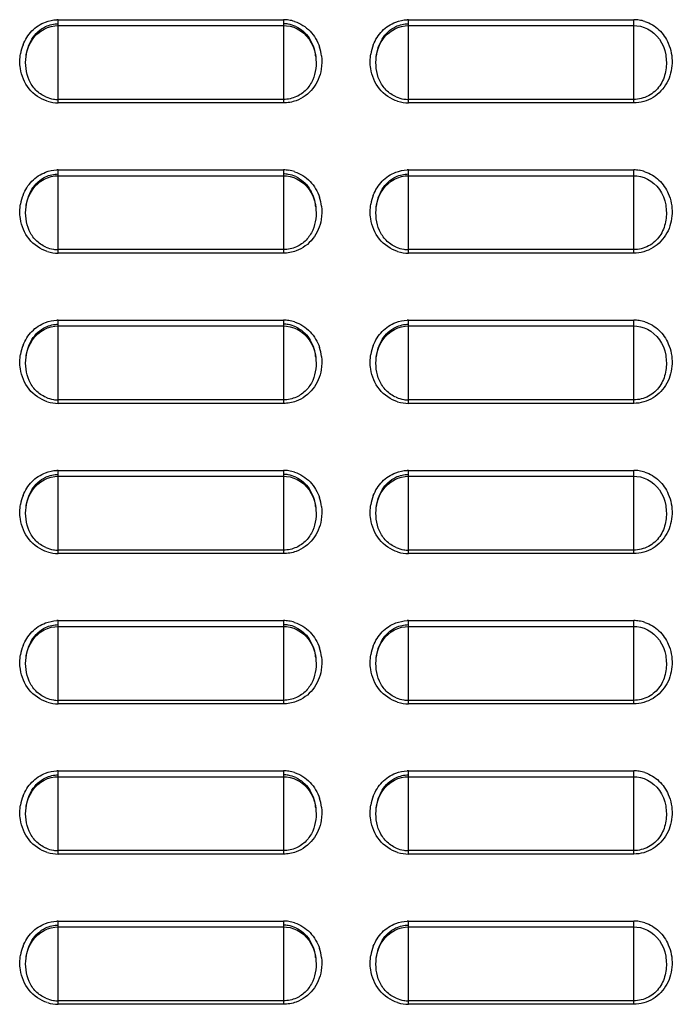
# Model space of a CAD drawing. Header units: millimetres. Extents: x 0 to 1000, y 0 to 850.
# Tile 71 of 80: x 558 to 597, y 462 to 521. Entities that reach past the tile are written whole.
import ezdxf

# ---------------------------------------------------------------- set-up
doc = ezdxf.new("R2010")
doc.units = ezdxf.units.MM
doc.header["$LTSCALE"] = 55.407407
doc.layers.add('CONGES', color=7, linetype='CONTINUOUS')

msp = doc.modelspace()

# ---------------------------------------------------------------- linework, layer by layer
at = {"layer": 'CONGES', "color": 7, "linetype": 'CONTINUOUS'}
for p, q in [((559.705, 520.784), (559.912, 520.878)), ((559.912, 520.878), (560.126, 520.944)), ((560.126, 520.944), (560.344, 520.983)), ((560.344, 520.983), (560.554, 520.996)), ((560.554, 520.996), (574.054, 520.996)), ((574.054, 520.996), (574.231, 520.987)), ((574.231, 520.987), (574.451, 520.951)), ((574.451, 520.951), (574.669, 520.888)), ((574.669, 520.888), (574.88, 520.797)), ((580.704, 520.784), (580.912, 520.878)), ((580.912, 520.878), (581.126, 520.944)), ((581.126, 520.944), (581.344, 520.983)), ((581.344, 520.983), (581.554, 520.996)), ((581.554, 520.996), (595.054, 520.996)), ((595.054, 520.996), (595.231, 520.987)), ((595.231, 520.987), (595.452, 520.951)), ((595.452, 520.951), (595.67, 520.887)), ((595.67, 520.887), (595.881, 520.796)), ((559.008, 520.161), (559.156, 520.35)), ((559.156, 520.35), (559.324, 520.519)), ((559.324, 520.519), (559.507, 520.664)), ((559.507, 520.664), (559.705, 520.784)), ((574.88, 520.797), (575.081, 520.678)), ((575.081, 520.678), (575.268, 520.533)), ((575.268, 520.533), (575.439, 520.365)), ((575.439, 520.365), (575.591, 520.174)), ((580.008, 520.161), (580.156, 520.35)), ((580.156, 520.35), (580.323, 520.519)), ((580.323, 520.519), (580.507, 520.664)), ((580.507, 520.664), (580.704, 520.784)), ((595.881, 520.796), (596.082, 520.677)), ((596.082, 520.677), (596.269, 520.533)), ((596.269, 520.533), (596.44, 520.364)), ((596.44, 520.364), (596.592, 520.173)), ((558.694, 519.492), (558.776, 519.729)), ((558.776, 519.729), (558.881, 519.953)), ((558.881, 519.953), (559.008, 520.161)), ((575.591, 520.174), (575.722, 519.965)), ((575.722, 519.965), (575.829, 519.739)), ((575.829, 519.739), (575.912, 519.498)), ((579.694, 519.492), (579.776, 519.729)), ((579.776, 519.729), (579.881, 519.953)), ((579.881, 519.953), (580.008, 520.161)), ((596.592, 520.173), (596.722, 519.964)), ((596.722, 519.964), (596.83, 519.738)), ((596.83, 519.738), (596.913, 519.498)), ((558.621, 519.131), (558.638, 519.244)), ((558.621, 519.131), (558.622, 519.138)), ((558.638, 519.244), (558.694, 519.492)), ((575.912, 519.498), (575.97, 519.247)), ((575.97, 519.247), (575.987, 519.131)), ((575.986, 519.138), (575.987, 519.131)), ((579.621, 519.131), (579.638, 519.244)), ((579.621, 519.131), (579.622, 519.138)), ((579.638, 519.244), (579.694, 519.492)), ((596.913, 519.498), (596.97, 519.247)), ((596.97, 519.247), (596.987, 519.13)), ((559.156, 511.35), (559.324, 511.519)), ((559.324, 511.519), (559.507, 511.664)), ((559.507, 511.664), (559.705, 511.784)), ((559.705, 511.784), (559.912, 511.878)), ((559.912, 511.878), (560.126, 511.944)), ((560.126, 511.944), (560.344, 511.983)), ((560.344, 511.983), (560.554, 511.996)), ((560.554, 511.996), (574.054, 511.996)), ((574.054, 511.996), (574.231, 511.987)), ((574.231, 511.987), (574.451, 511.951)), ((574.451, 511.951), (574.669, 511.888)), ((574.669, 511.888), (574.88, 511.797)), ((574.88, 511.797), (575.081, 511.678)), ((575.081, 511.678), (575.268, 511.533)), ((575.268, 511.533), (575.439, 511.365)), ((580.156, 511.35), (580.323, 511.519)), ((580.323, 511.519), (580.507, 511.664)), ((580.507, 511.664), (580.704, 511.784)), ((580.704, 511.784), (580.912, 511.878)), ((580.912, 511.878), (581.126, 511.944)), ((581.126, 511.944), (581.344, 511.983)), ((581.344, 511.983), (581.554, 511.996)), ((581.554, 511.996), (595.054, 511.996)), ((595.054, 511.996), (595.231, 511.987)), ((595.231, 511.987), (595.452, 511.951)), ((595.452, 511.951), (595.67, 511.887)), ((595.67, 511.887), (595.881, 511.796)), ((595.881, 511.796), (596.082, 511.677)), ((596.082, 511.677), (596.269, 511.533)), ((596.269, 511.533), (596.44, 511.364)), ((558.776, 510.729), (558.881, 510.953)), ((558.881, 510.953), (559.008, 511.161)), ((559.008, 511.161), (559.156, 511.35)), ((575.439, 511.365), (575.591, 511.174)), ((575.591, 511.174), (575.722, 510.965)), ((575.722, 510.965), (575.829, 510.739)), ((579.776, 510.729), (579.881, 510.953)), ((579.881, 510.953), (580.008, 511.161)), ((580.008, 511.161), (580.156, 511.35)), ((596.44, 511.364), (596.592, 511.173)), ((596.592, 511.173), (596.722, 510.964)), ((596.722, 510.964), (596.83, 510.738)), ((558.621, 510.131), (558.638, 510.244)), ((558.638, 510.244), (558.694, 510.492)), ((558.694, 510.492), (558.776, 510.729)), ((575.829, 510.739), (575.912, 510.498)), ((575.912, 510.498), (575.97, 510.247)), ((575.97, 510.247), (575.987, 510.131)), ((579.621, 510.131), (579.638, 510.244)), ((579.638, 510.244), (579.694, 510.492)), ((579.694, 510.492), (579.776, 510.729)), ((596.83, 510.738), (596.913, 510.498)), ((596.913, 510.498), (596.97, 510.247)), ((596.97, 510.247), (596.987, 510.13)), ((558.621, 510.131), (558.622, 510.138)), ((575.986, 510.138), (575.987, 510.131)), ((579.621, 510.131), (579.622, 510.138)), ((559.324, 502.519), (559.507, 502.664)), ((559.507, 502.664), (559.705, 502.784)), ((559.705, 502.784), (559.912, 502.878)), ((559.912, 502.878), (560.126, 502.944)), ((560.126, 502.944), (560.344, 502.983)), ((560.344, 502.983), (560.554, 502.996)), ((560.554, 502.996), (574.054, 502.996)), ((574.054, 502.996), (574.231, 502.987)), ((574.231, 502.987), (574.451, 502.951)), ((574.451, 502.951), (574.669, 502.888)), ((574.669, 502.888), (574.88, 502.797)), ((574.88, 502.797), (575.081, 502.678)), ((575.081, 502.678), (575.268, 502.533)), ((580.323, 502.519), (580.507, 502.664)), ((580.507, 502.664), (580.704, 502.784)), ((580.704, 502.784), (580.912, 502.878)), ((580.912, 502.878), (581.126, 502.944)), ((581.126, 502.944), (581.344, 502.983)), ((581.344, 502.983), (581.554, 502.996)), ((581.554, 502.996), (595.054, 502.996)), ((595.054, 502.996), (595.231, 502.987)), ((595.231, 502.987), (595.452, 502.951)), ((595.452, 502.951), (595.67, 502.887)), ((595.67, 502.887), (595.881, 502.796)), ((595.881, 502.796), (596.082, 502.677)), ((596.082, 502.677), (596.269, 502.533)), ((558.881, 501.953), (559.008, 502.161)), ((559.008, 502.161), (559.156, 502.35)), ((559.156, 502.35), (559.324, 502.519)), ((575.268, 502.533), (575.439, 502.365)), ((575.439, 502.365), (575.591, 502.174)), ((575.591, 502.174), (575.722, 501.965)), ((579.881, 501.953), (580.008, 502.161)), ((580.008, 502.161), (580.156, 502.35)), ((580.156, 502.35), (580.323, 502.519)), ((596.269, 502.533), (596.44, 502.364)), ((596.44, 502.364), (596.592, 502.173)), ((596.592, 502.173), (596.722, 501.964)), ((558.638, 501.244), (558.694, 501.492)), ((558.694, 501.492), (558.776, 501.729)), ((558.776, 501.729), (558.881, 501.953)), ((575.722, 501.965), (575.829, 501.739)), ((575.829, 501.739), (575.912, 501.498)), ((575.912, 501.498), (575.97, 501.247)), ((579.638, 501.244), (579.694, 501.492)), ((579.694, 501.492), (579.776, 501.729)), ((579.776, 501.729), (579.881, 501.953)), ((596.722, 501.964), (596.83, 501.738)), ((596.83, 501.738), (596.913, 501.498)), ((596.913, 501.498), (596.97, 501.247)), ((558.621, 501.131), (558.638, 501.244)), ((558.621, 501.131), (558.622, 501.138)), ((575.97, 501.247), (575.987, 501.131)), ((575.986, 501.138), (575.987, 501.131)), ((579.621, 501.131), (579.638, 501.244)), ((579.621, 501.131), (579.622, 501.138)), ((596.97, 501.247), (596.987, 501.13)), ((559.507, 493.664), (559.705, 493.784)), ((559.705, 493.784), (559.912, 493.878)), ((559.912, 493.878), (560.126, 493.944)), ((560.126, 493.944), (560.344, 493.983)), ((560.344, 493.983), (560.554, 493.996)), ((560.554, 493.996), (574.054, 493.996)), ((574.054, 493.996), (574.231, 493.987)), ((574.231, 493.987), (574.451, 493.951)), ((574.451, 493.951), (574.669, 493.888)), ((574.669, 493.888), (574.88, 493.797)), ((574.88, 493.797), (575.081, 493.678)), ((580.507, 493.664), (580.704, 493.784)), ((580.704, 493.784), (580.912, 493.878)), ((580.912, 493.878), (581.126, 493.944)), ((581.126, 493.944), (581.344, 493.983)), ((581.344, 493.983), (581.554, 493.996)), ((581.554, 493.996), (595.054, 493.996)), ((595.054, 493.996), (595.231, 493.987)), ((595.231, 493.987), (595.452, 493.951)), ((595.452, 493.951), (595.67, 493.887)), ((595.67, 493.887), (595.881, 493.796)), ((595.881, 493.796), (596.082, 493.677)), ((558.881, 492.953), (559.008, 493.161)), ((559.008, 493.161), (559.156, 493.35)), ((559.156, 493.35), (559.324, 493.519)), ((559.324, 493.519), (559.507, 493.664)), ((575.081, 493.678), (575.268, 493.533)), ((575.268, 493.533), (575.439, 493.365)), ((575.439, 493.365), (575.591, 493.174)), ((575.591, 493.174), (575.722, 492.965)), ((579.881, 492.953), (580.008, 493.161)), ((580.008, 493.161), (580.156, 493.35)), ((580.156, 493.35), (580.323, 493.519)), ((580.323, 493.519), (580.507, 493.664)), ((596.082, 493.677), (596.269, 493.533)), ((596.269, 493.533), (596.44, 493.364)), ((596.44, 493.364), (596.592, 493.173)), ((596.592, 493.173), (596.722, 492.964)), ((558.694, 492.492), (558.776, 492.729)), ((558.776, 492.729), (558.881, 492.953)), ((575.722, 492.965), (575.829, 492.739)), ((575.829, 492.739), (575.912, 492.498)), ((579.694, 492.492), (579.776, 492.729)), ((579.776, 492.729), (579.881, 492.953)), ((596.722, 492.964), (596.83, 492.738)), ((596.83, 492.738), (596.913, 492.498)), ((558.621, 492.131), (558.638, 492.244)), ((558.621, 492.131), (558.622, 492.138)), ((558.638, 492.244), (558.694, 492.492)), ((575.912, 492.498), (575.97, 492.247)), ((575.97, 492.247), (575.987, 492.131)), ((575.986, 492.138), (575.987, 492.131)), ((579.621, 492.131), (579.638, 492.244)), ((579.621, 492.131), (579.622, 492.138)), ((579.638, 492.244), (579.694, 492.492)), ((596.913, 492.498), (596.97, 492.247)), ((596.97, 492.247), (596.987, 492.13)), ((559.705, 484.784), (559.912, 484.878)), ((559.912, 484.878), (560.126, 484.944)), ((560.126, 484.944), (560.344, 484.983)), ((560.344, 484.983), (560.554, 484.996)), ((560.554, 484.996), (574.054, 484.996)), ((574.054, 484.996), (574.231, 484.987)), ((574.231, 484.987), (574.451, 484.951)), ((574.451, 484.951), (574.669, 484.888)), ((574.669, 484.888), (574.88, 484.797)), ((580.704, 484.784), (580.912, 484.878)), ((580.912, 484.878), (581.126, 484.944)), ((581.126, 484.944), (581.344, 484.983)), ((581.344, 484.983), (581.554, 484.996)), ((581.554, 484.996), (595.054, 484.996)), ((595.054, 484.996), (595.231, 484.987)), ((595.231, 484.987), (595.452, 484.951)), ((595.452, 484.951), (595.67, 484.887)), ((595.67, 484.887), (595.881, 484.796)), ((559.008, 484.161), (559.156, 484.35)), ((559.156, 484.35), (559.324, 484.519)), ((559.324, 484.519), (559.507, 484.664)), ((559.507, 484.664), (559.705, 484.784)), ((574.88, 484.797), (575.081, 484.678)), ((575.081, 484.678), (575.268, 484.533)), ((575.268, 484.533), (575.439, 484.365)), ((575.439, 484.365), (575.591, 484.174)), ((580.008, 484.161), (580.156, 484.35)), ((580.156, 484.35), (580.323, 484.519)), ((580.323, 484.519), (580.507, 484.664)), ((580.507, 484.664), (580.704, 484.784)), ((595.881, 484.796), (596.082, 484.677)), ((596.082, 484.677), (596.269, 484.533)), ((596.269, 484.533), (596.44, 484.364)), ((596.44, 484.364), (596.592, 484.173)), ((558.694, 483.492), (558.776, 483.729)), ((558.776, 483.729), (558.881, 483.953)), ((558.881, 483.953), (559.008, 484.161)), ((575.591, 484.174), (575.722, 483.965)), ((575.722, 483.965), (575.829, 483.739)), ((575.829, 483.739), (575.912, 483.498)), ((579.694, 483.492), (579.776, 483.729)), ((579.776, 483.729), (579.881, 483.953)), ((579.881, 483.953), (580.008, 484.161)), ((596.592, 484.173), (596.722, 483.964)), ((596.722, 483.964), (596.83, 483.738)), ((596.83, 483.738), (596.913, 483.498)), ((558.621, 483.131), (558.638, 483.244)), ((558.621, 483.131), (558.622, 483.138)), ((558.638, 483.244), (558.694, 483.492)), ((575.912, 483.498), (575.97, 483.247)), ((575.97, 483.247), (575.987, 483.131)), ((575.986, 483.138), (575.987, 483.131)), ((579.621, 483.131), (579.638, 483.244)), ((579.621, 483.131), (579.622, 483.138)), ((579.638, 483.244), (579.694, 483.492)), ((596.913, 483.498), (596.97, 483.247)), ((596.97, 483.247), (596.987, 483.13)), ((559.156, 475.35), (559.324, 475.519)), ((559.324, 475.519), (559.507, 475.664)), ((559.507, 475.664), (559.705, 475.784)), ((559.705, 475.784), (559.912, 475.878)), ((559.912, 475.878), (560.126, 475.944)), ((560.126, 475.944), (560.344, 475.983)), ((560.344, 475.983), (560.554, 475.996)), ((560.554, 475.996), (574.054, 475.996)), ((574.054, 475.996), (574.231, 475.987)), ((574.231, 475.987), (574.451, 475.951)), ((574.451, 475.951), (574.669, 475.888)), ((574.669, 475.888), (574.88, 475.797)), ((574.88, 475.797), (575.081, 475.678)), ((575.081, 475.678), (575.268, 475.533)), ((575.268, 475.533), (575.439, 475.365)), ((580.156, 475.35), (580.323, 475.519)), ((580.323, 475.519), (580.507, 475.664)), ((580.507, 475.664), (580.704, 475.784)), ((580.704, 475.784), (580.912, 475.878)), ((580.912, 475.878), (581.126, 475.944)), ((581.126, 475.944), (581.344, 475.983)), ((581.344, 475.983), (581.554, 475.996)), ((581.554, 475.996), (595.054, 475.996)), ((595.054, 475.996), (595.231, 475.987)), ((595.231, 475.987), (595.452, 475.951)), ((595.452, 475.951), (595.67, 475.887)), ((595.67, 475.887), (595.881, 475.796)), ((595.881, 475.796), (596.082, 475.677)), ((596.082, 475.677), (596.269, 475.533)), ((596.269, 475.533), (596.44, 475.364)), ((558.776, 474.729), (558.881, 474.953)), ((558.881, 474.953), (559.008, 475.161)), ((559.008, 475.161), (559.156, 475.35)), ((575.439, 475.365), (575.591, 475.174)), ((575.591, 475.174), (575.722, 474.965)), ((575.722, 474.965), (575.829, 474.739)), ((579.776, 474.729), (579.881, 474.953)), ((579.881, 474.953), (580.008, 475.161)), ((580.008, 475.161), (580.156, 475.35)), ((596.44, 475.364), (596.592, 475.173)), ((596.592, 475.173), (596.722, 474.964)), ((596.722, 474.964), (596.83, 474.738)), ((558.638, 474.244), (558.694, 474.492)), ((558.694, 474.492), (558.776, 474.729)), ((575.829, 474.739), (575.912, 474.498)), ((575.912, 474.498), (575.97, 474.247)), ((579.638, 474.244), (579.694, 474.492)), ((579.694, 474.492), (579.776, 474.729)), ((596.83, 474.738), (596.913, 474.498)), ((596.913, 474.498), (596.97, 474.247)), ((558.621, 474.131), (558.638, 474.244)), ((558.621, 474.131), (558.622, 474.138)), ((575.97, 474.247), (575.987, 474.131)), ((575.986, 474.138), (575.987, 474.131)), ((579.621, 474.131), (579.638, 474.244)), ((579.621, 474.131), (579.622, 474.138)), ((596.97, 474.247), (596.987, 474.13)), ((559.324, 466.519), (559.507, 466.664)), ((559.507, 466.664), (559.705, 466.784)), ((559.705, 466.784), (559.912, 466.878)), ((559.912, 466.878), (560.126, 466.944)), ((560.126, 466.944), (560.344, 466.983)), ((560.344, 466.983), (560.554, 466.996)), ((560.554, 466.996), (574.054, 466.996)), ((574.054, 466.996), (574.231, 466.987)), ((574.231, 466.987), (574.451, 466.951)), ((574.451, 466.951), (574.669, 466.888)), ((574.669, 466.888), (574.88, 466.797)), ((574.88, 466.797), (575.081, 466.678)), ((575.081, 466.678), (575.268, 466.533)), ((580.323, 466.519), (580.507, 466.664)), ((580.507, 466.664), (580.704, 466.784)), ((580.704, 466.784), (580.912, 466.878)), ((580.912, 466.878), (581.126, 466.944)), ((581.126, 466.944), (581.344, 466.983)), ((581.344, 466.983), (581.554, 466.996)), ((581.554, 466.996), (595.054, 466.996)), ((595.054, 466.996), (595.231, 466.987)), ((595.231, 466.987), (595.452, 466.951)), ((595.452, 466.951), (595.67, 466.887)), ((595.67, 466.887), (595.881, 466.796)), ((595.881, 466.796), (596.082, 466.677)), ((596.082, 466.677), (596.269, 466.533)), ((558.881, 465.953), (559.008, 466.161)), ((559.008, 466.161), (559.156, 466.35)), ((559.156, 466.35), (559.324, 466.519)), ((575.268, 466.533), (575.439, 466.365)), ((575.439, 466.365), (575.591, 466.174)), ((575.591, 466.174), (575.722, 465.965)), ((579.881, 465.953), (580.008, 466.161)), ((580.008, 466.161), (580.156, 466.35)), ((580.156, 466.35), (580.323, 466.519)), ((596.269, 466.533), (596.44, 466.364)), ((596.44, 466.364), (596.592, 466.173)), ((596.592, 466.173), (596.722, 465.964)), ((558.638, 465.244), (558.694, 465.492)), ((558.694, 465.492), (558.776, 465.729)), ((558.776, 465.729), (558.881, 465.953)), ((575.722, 465.965), (575.829, 465.739)), ((575.829, 465.739), (575.912, 465.498)), ((575.912, 465.498), (575.97, 465.247)), ((579.638, 465.244), (579.694, 465.492)), ((579.694, 465.492), (579.776, 465.729)), ((579.776, 465.729), (579.881, 465.953)), ((596.722, 465.964), (596.83, 465.738)), ((596.83, 465.738), (596.913, 465.498)), ((596.913, 465.498), (596.97, 465.247)), ((558.621, 465.131), (558.638, 465.244)), ((558.621, 465.131), (558.622, 465.138)), ((575.97, 465.247), (575.987, 465.131)), ((575.986, 465.138), (575.987, 465.131)), ((579.621, 465.131), (579.638, 465.244)), ((579.621, 465.131), (579.622, 465.138)), ((596.97, 465.247), (596.987, 465.13))]:
    msp.add_line(p, q, dxfattribs=at)
at = {"layer": 'CONGES', "color": 9, "linetype": 'CONTINUOUS'}
for p, q in [((560.554, 516.359), (560.554, 521.346)), ((560.554, 521.346), (574.054, 521.346)), ((574.054, 521.346), (574.054, 516.359)), ((581.554, 516.359), (581.554, 521.346)), ((581.554, 521.346), (595.054, 521.346)), ((595.054, 516.359), (595.054, 521.346)), ((596.986, 519.138), (596.987, 519.13)), ((574.054, 516.569), (560.554, 516.569)), ((574.054, 516.359), (560.554, 516.359)), ((595.054, 516.569), (581.554, 516.569)), ((595.054, 516.359), (581.554, 516.359)), ((560.554, 507.359), (560.554, 512.346)), ((560.554, 512.346), (574.054, 512.346)), ((574.054, 512.346), (574.054, 507.359)), ((581.554, 507.359), (581.554, 512.346)), ((581.554, 512.346), (595.054, 512.346)), ((595.054, 507.359), (595.054, 512.346)), ((596.986, 510.138), (596.987, 510.13)), ((574.054, 507.569), (560.554, 507.569)), ((574.054, 507.359), (560.554, 507.359)), ((595.054, 507.569), (581.554, 507.569)), ((595.054, 507.359), (581.554, 507.359)), ((560.554, 498.359), (560.554, 503.346)), ((560.554, 503.346), (574.054, 503.346)), ((574.054, 503.346), (574.054, 498.359)), ((581.554, 498.359), (581.554, 503.346)), ((581.554, 503.346), (595.054, 503.346)), ((595.054, 498.359), (595.054, 503.346)), ((596.986, 501.138), (596.987, 501.13)), ((574.054, 498.569), (560.554, 498.569)), ((595.054, 498.569), (581.554, 498.569)), ((574.054, 498.359), (560.554, 498.359)), ((595.054, 498.359), (581.554, 498.359)), ((560.554, 489.359), (560.554, 494.346)), ((560.554, 494.346), (574.054, 494.346)), ((574.054, 494.346), (574.054, 489.359)), ((581.554, 494.346), (595.054, 494.346)), ((581.554, 489.359), (581.554, 494.346)), ((595.054, 489.359), (595.054, 494.346)), ((596.986, 492.138), (596.987, 492.13)), ((574.054, 489.569), (560.554, 489.569)), ((574.054, 489.359), (560.554, 489.359)), ((595.054, 489.569), (581.554, 489.569)), ((595.054, 489.359), (581.554, 489.359)), ((560.554, 480.359), (560.554, 485.346)), ((560.554, 485.346), (574.054, 485.346)), ((574.054, 485.346), (574.054, 480.359)), ((581.554, 485.346), (595.054, 485.346)), ((581.554, 480.359), (581.554, 485.346)), ((595.054, 480.359), (595.054, 485.346)), ((596.986, 483.138), (596.987, 483.13)), ((574.054, 480.569), (560.554, 480.569)), ((574.054, 480.359), (560.554, 480.359)), ((595.054, 480.569), (581.554, 480.569)), ((595.054, 480.359), (581.554, 480.359)), ((560.554, 471.359), (560.554, 476.346)), ((560.554, 476.346), (574.054, 476.346)), ((574.054, 476.346), (574.054, 471.359)), ((581.554, 476.346), (595.054, 476.346)), ((581.554, 471.359), (581.554, 476.346)), ((595.054, 471.359), (595.054, 476.346)), ((596.986, 474.138), (596.987, 474.13)), ((574.054, 471.569), (560.554, 471.569)), ((574.054, 471.359), (560.554, 471.359)), ((595.054, 471.569), (581.554, 471.569)), ((595.054, 471.359), (581.554, 471.359)), ((560.554, 462.359), (560.554, 467.346)), ((560.554, 467.346), (574.054, 467.346)), ((574.054, 467.346), (574.054, 462.359)), ((581.554, 467.346), (595.054, 467.346)), ((581.554, 462.359), (581.554, 467.346)), ((595.054, 462.359), (595.054, 467.346)), ((596.986, 465.138), (596.987, 465.13)), ((574.054, 462.569), (560.554, 462.569)), ((595.054, 462.569), (581.554, 462.569)), ((574.054, 462.359), (560.554, 462.359)), ((595.054, 462.359), (581.554, 462.359))]:
    msp.add_line(p, q, dxfattribs=at)
for centre, radius, start, end in [((560.554, 519.195), 2.15, 90.00045, 92.30608), ((574.054, 519.185), 2.16, 81.3577, 89.97806), ((574.052, 519.179), 2.167, 72.12513, 81.35032), ((581.554, 519.195), 2.151, 90.00051, 92.31083), ((595.053, 519.185), 2.16, 81.30175, 89.97743), ((595.052, 519.179), 2.167, 72.00602, 81.29413), ((560.983, 518.842), 2.73, 158.50354, 170.40715), ((573.601, 518.836), 2.755, 7.01546, 18.46157), ((581.985, 518.841), 2.731, 158.63224, 170.55723), ((560.557, 518.576), 2.216, 252.71975, 269.93827), ((581.557, 518.575), 2.216, 252.78306, 269.93911), ((560.554, 510.195), 2.15, 90.00045, 92.30608), ((574.054, 510.185), 2.16, 81.3577, 89.97806), ((574.052, 510.179), 2.167, 72.12513, 81.35032), ((581.554, 510.195), 2.151, 90.00051, 92.31083), ((595.053, 510.185), 2.16, 81.30175, 89.97743), ((595.052, 510.179), 2.167, 72.00602, 81.29413), ((560.983, 509.842), 2.73, 158.50354, 170.40715), ((581.985, 509.841), 2.731, 158.63224, 170.55723), ((573.601, 509.836), 2.755, 7.01546, 18.46157), ((560.557, 509.576), 2.216, 252.71975, 269.93827), ((581.557, 509.575), 2.216, 252.78306, 269.93911), ((560.554, 501.195), 2.15, 90.00045, 92.30608), ((574.054, 501.185), 2.16, 81.3577, 89.97806), ((574.052, 501.179), 2.167, 72.12513, 81.35032), ((581.554, 501.195), 2.151, 90.00051, 92.31083), ((595.053, 501.185), 2.16, 81.30175, 89.97743), ((595.052, 501.179), 2.167, 72.00602, 81.29413), ((560.983, 500.842), 2.73, 158.50354, 170.40715), ((573.601, 500.836), 2.755, 7.01546, 18.46157), ((581.985, 500.841), 2.731, 158.63224, 170.55723), ((560.557, 500.576), 2.216, 252.71975, 269.93827), ((581.557, 500.575), 2.216, 252.78306, 269.93911), ((560.554, 492.195), 2.15, 90.00045, 92.30608), ((574.054, 492.185), 2.16, 81.3577, 89.97806), ((574.052, 492.179), 2.167, 72.12513, 81.35032), ((581.554, 492.195), 2.151, 90.00051, 92.31083), ((595.053, 492.185), 2.16, 81.30175, 89.97743), ((595.052, 492.179), 2.167, 72.00602, 81.29413), ((560.983, 491.842), 2.73, 158.50354, 170.40715), ((573.601, 491.836), 2.755, 7.01546, 18.46157), ((581.985, 491.841), 2.731, 158.63224, 170.55723), ((560.557, 491.576), 2.216, 252.71975, 269.93827), ((581.557, 491.575), 2.216, 252.78306, 269.93911), ((560.554, 483.195), 2.15, 90.00045, 92.30608), ((574.054, 483.185), 2.16, 81.3577, 89.97806), ((574.052, 483.179), 2.167, 72.12513, 81.35032), ((581.554, 483.195), 2.151, 90.00051, 92.31083), ((595.053, 483.185), 2.16, 81.30175, 89.97743), ((595.052, 483.179), 2.167, 72.00602, 81.29413), ((560.983, 482.842), 2.73, 158.50354, 170.40715), ((573.601, 482.836), 2.755, 7.01546, 18.46157), ((581.985, 482.841), 2.731, 158.63224, 170.55723), ((560.557, 482.576), 2.216, 252.71975, 269.93827), ((581.557, 482.575), 2.216, 252.78306, 269.93911), ((560.554, 474.195), 2.15, 90.00045, 92.30608), ((574.054, 474.185), 2.16, 81.3577, 89.97806), ((574.052, 474.179), 2.167, 72.12513, 81.35032), ((581.554, 474.195), 2.151, 90.00051, 92.31083), ((595.053, 474.185), 2.16, 81.30175, 89.97743), ((595.052, 474.179), 2.167, 72.00602, 81.29413), ((560.983, 473.842), 2.73, 158.50354, 170.40715), ((573.601, 473.836), 2.755, 7.01546, 18.46157), ((581.985, 473.841), 2.731, 158.63224, 170.55723), ((560.557, 473.576), 2.216, 252.71975, 269.93827), ((581.557, 473.575), 2.216, 252.78306, 269.93911), ((560.554, 465.195), 2.15, 90.00045, 92.30608), ((574.054, 465.185), 2.16, 81.3577, 89.97806), ((574.052, 465.179), 2.167, 72.12513, 81.35032), ((581.554, 465.195), 2.151, 90.00051, 92.31083), ((595.053, 465.185), 2.16, 81.30175, 89.97743), ((595.052, 465.179), 2.167, 72.00602, 81.29413), ((560.983, 464.842), 2.73, 158.50354, 170.40715), ((573.601, 464.836), 2.755, 7.01546, 18.46157), ((581.985, 464.841), 2.731, 158.63224, 170.55723), ((560.557, 464.576), 2.216, 252.71975, 269.93827), ((581.557, 464.575), 2.216, 252.78306, 269.93911)]:
    msp.add_arc(centre, radius, start, end, dxfattribs=at)
at = {"layer": 'CONGES', "color": 7, "linetype": 'CONTINUOUS'}
for centre, radius, start, end in [((574.054, 519.32), 1.783, 80.73842, 89.97391), ((574.05, 519.307), 1.796, 65.54711, 80.68639), ((573.005, 518.759), 3.006, 8.60409, 9.79582), ((573.002, 518.758), 3.008, 7.24187, 8.60402), ((560.557, 518.456), 1.887, 246.6155, 261.1321), ((581.557, 518.456), 1.887, 246.70345, 261.16437), ((560.555, 518.451), 1.883, 261.16667, 269.9798), ((581.555, 518.451), 1.882, 261.19844, 269.98037), ((574.054, 510.32), 1.783, 80.73842, 89.97391), ((574.05, 510.307), 1.796, 65.54711, 80.68639), ((573.005, 509.759), 3.006, 8.60409, 9.79582), ((573.002, 509.758), 3.008, 7.24187, 8.60402), ((560.557, 509.456), 1.887, 246.6155, 261.1321), ((560.555, 509.451), 1.883, 261.16667, 269.9798), ((581.557, 509.456), 1.887, 246.70345, 261.16437), ((581.555, 509.451), 1.882, 261.19844, 269.98037), ((574.054, 501.32), 1.783, 80.73842, 89.97391), ((574.05, 501.307), 1.796, 65.54711, 80.68639), ((573.005, 500.759), 3.006, 8.60409, 9.79582), ((573.002, 500.758), 3.008, 7.24187, 8.60402), ((560.557, 500.456), 1.887, 246.6155, 261.1321), ((560.555, 500.451), 1.883, 261.16667, 269.9798), ((581.557, 500.456), 1.887, 246.70345, 261.16437), ((581.555, 500.451), 1.882, 261.19844, 269.98037), ((574.054, 492.32), 1.783, 80.73842, 89.97391), ((574.05, 492.307), 1.796, 65.54711, 80.68639), ((573.005, 491.759), 3.006, 8.60409, 9.79582), ((573.002, 491.758), 3.008, 7.24187, 8.60402), ((560.557, 491.456), 1.887, 246.6155, 261.1321), ((560.555, 491.451), 1.883, 261.16667, 269.9798), ((581.557, 491.456), 1.887, 246.70345, 261.16437), ((581.555, 491.451), 1.882, 261.19844, 269.98037), ((574.054, 483.32), 1.783, 80.73842, 89.97391), ((574.05, 483.307), 1.796, 65.54711, 80.68639), ((573.005, 482.759), 3.006, 8.60409, 9.79582), ((573.002, 482.758), 3.008, 7.24187, 8.60402), ((560.557, 482.456), 1.887, 246.6155, 261.1321), ((560.555, 482.451), 1.883, 261.16667, 269.9798), ((581.557, 482.456), 1.887, 246.70345, 261.16437), ((581.555, 482.451), 1.882, 261.19844, 269.98037), ((574.054, 474.32), 1.783, 80.73842, 89.97391), ((574.05, 474.307), 1.796, 65.54711, 80.68639), ((573.005, 473.759), 3.006, 8.60409, 9.79582), ((573.002, 473.758), 3.008, 7.24187, 8.60402), ((560.557, 473.456), 1.887, 246.6155, 261.1321), ((560.555, 473.451), 1.883, 261.16667, 269.9798), ((581.557, 473.456), 1.887, 246.70345, 261.16437), ((581.555, 473.451), 1.882, 261.19844, 269.98037), ((574.054, 465.32), 1.783, 80.73842, 89.97391), ((574.05, 465.307), 1.796, 65.54711, 80.68639), ((573.005, 464.759), 3.006, 8.60409, 9.79582), ((573.002, 464.758), 3.008, 7.24187, 8.60402), ((560.557, 464.456), 1.887, 246.6155, 261.1321), ((560.555, 464.451), 1.883, 261.16667, 269.9798), ((581.557, 464.456), 1.887, 246.70345, 261.16437), ((581.555, 464.451), 1.882, 261.19844, 269.98037)]:
    msp.add_arc(centre, radius, start, end, dxfattribs=at)
at = {"layer": 'CONGES', "color": 9, "linetype": 'CONTINUOUS'}
for points, knots in [([(558.444, 519.842), (558.564, 520.146), (558.922, 520.717), (559.488, 521.092), (559.794, 521.207)], [0, 0, 0, 0, 0.500464, 1, 1, 1, 1]), ([(574.717, 521.241), (575.066, 521.129), (575.715, 520.715), (576.097, 520.057), (576.214, 519.708)], [0, 0, 0, 0, 0.499359, 1, 1, 1, 1]), ([(579.442, 519.836), (579.562, 520.142), (579.919, 520.715), (580.486, 521.091), (580.793, 521.207)], [0, 0, 0, 0, 0.500467, 1, 1, 1, 1]), ([(595.722, 521.24), (596.033, 521.139), (596.616, 520.788), (596.997, 520.231), (597.128, 519.93)], [0, 0, 0, 0, 0.499511, 1, 1, 1, 1]), ([(597.128, 519.93), (597.29, 519.56), (597.445, 518.735), (597.133, 517.522), (596.278, 516.592), (595.456, 516.359), (595.054, 516.359)], [0, 0, 0, 0, 0.250797, 0.501174, 0.750825, 1, 1, 1, 1]), ([(596.987, 519.13), (597.025, 518.831), (597.015, 518.217), (596.672, 517.351), (595.972, 516.721), (595.357, 516.569), (595.054, 516.569)], [0, 0, 0, 0, 0.24899, 0.499112, 0.749581, 1, 1, 1, 1]), ([(559.898, 516.459), (559.477, 516.591), (558.699, 517.128), (558.347, 517.991), (558.282, 518.429)], [0, 0, 0, 0, 0.499157, 1, 1, 1, 1]), ([(576.318, 518.375), (576.249, 517.964), (575.913, 517.158), (575.201, 516.636), (574.81, 516.493)], [0, 0, 0, 0, 0.500746, 1, 1, 1, 1]), ([(580.901, 516.459), (580.48, 516.589), (579.704, 517.124), (579.35, 517.983), (579.284, 518.419)], [0, 0, 0, 0, 0.499161, 1, 1, 1, 1]), ([(558.444, 510.842), (558.564, 511.146), (558.922, 511.717), (559.488, 512.092), (559.794, 512.207)], [0, 0, 0, 0, 0.500464, 1, 1, 1, 1]), ([(574.717, 512.241), (575.066, 512.129), (575.715, 511.715), (576.097, 511.057), (576.214, 510.708)], [0, 0, 0, 0, 0.499359, 1, 1, 1, 1]), ([(579.442, 510.836), (579.562, 511.142), (579.919, 511.715), (580.486, 512.091), (580.793, 512.207)], [0, 0, 0, 0, 0.500467, 1, 1, 1, 1]), ([(595.722, 512.24), (596.033, 512.139), (596.616, 511.788), (596.997, 511.231), (597.128, 510.93)], [0, 0, 0, 0, 0.499511, 1, 1, 1, 1]), ([(597.128, 510.93), (597.29, 510.56), (597.445, 509.735), (597.133, 508.522), (596.278, 507.592), (595.456, 507.359), (595.054, 507.359)], [0, 0, 0, 0, 0.250797, 0.501174, 0.750825, 1, 1, 1, 1]), ([(596.987, 510.13), (597.025, 509.831), (597.015, 509.217), (596.672, 508.351), (595.972, 507.721), (595.357, 507.569), (595.054, 507.569)], [0, 0, 0, 0, 0.24899, 0.499112, 0.749581, 1, 1, 1, 1]), ([(559.898, 507.459), (559.477, 507.591), (558.699, 508.128), (558.347, 508.991), (558.282, 509.429)], [0, 0, 0, 0, 0.499157, 1, 1, 1, 1]), ([(576.318, 509.375), (576.249, 508.964), (575.913, 508.158), (575.201, 507.636), (574.81, 507.493)], [0, 0, 0, 0, 0.500746, 1, 1, 1, 1]), ([(580.901, 507.459), (580.48, 507.589), (579.704, 508.124), (579.35, 508.983), (579.284, 509.419)], [0, 0, 0, 0, 0.499161, 1, 1, 1, 1]), ([(558.444, 501.842), (558.564, 502.146), (558.922, 502.717), (559.488, 503.092), (559.794, 503.207)], [0, 0, 0, 0, 0.500464, 1, 1, 1, 1]), ([(574.717, 503.241), (575.066, 503.129), (575.715, 502.715), (576.097, 502.057), (576.214, 501.708)], [0, 0, 0, 0, 0.499359, 1, 1, 1, 1]), ([(579.442, 501.836), (579.562, 502.142), (579.919, 502.715), (580.486, 503.091), (580.793, 503.207)], [0, 0, 0, 0, 0.500467, 1, 1, 1, 1]), ([(595.722, 503.24), (596.033, 503.139), (596.616, 502.788), (596.997, 502.231), (597.128, 501.93)], [0, 0, 0, 0, 0.499511, 1, 1, 1, 1]), ([(597.128, 501.93), (597.29, 501.56), (597.445, 500.735), (597.133, 499.522), (596.278, 498.592), (595.456, 498.359), (595.054, 498.359)], [0, 0, 0, 0, 0.250797, 0.501174, 0.750825, 1, 1, 1, 1]), ([(596.987, 501.13), (597.025, 500.831), (597.015, 500.217), (596.672, 499.351), (595.972, 498.721), (595.357, 498.569), (595.054, 498.569)], [0, 0, 0, 0, 0.24899, 0.499112, 0.749581, 1, 1, 1, 1]), ([(559.898, 498.459), (559.477, 498.591), (558.699, 499.128), (558.347, 499.991), (558.282, 500.429)], [0, 0, 0, 0, 0.499157, 1, 1, 1, 1]), ([(576.318, 500.375), (576.249, 499.964), (575.913, 499.158), (575.201, 498.636), (574.81, 498.493)], [0, 0, 0, 0, 0.500746, 1, 1, 1, 1]), ([(580.901, 498.459), (580.48, 498.589), (579.704, 499.124), (579.35, 499.983), (579.284, 500.419)], [0, 0, 0, 0, 0.499161, 1, 1, 1, 1]), ([(558.444, 492.842), (558.564, 493.146), (558.922, 493.717), (559.488, 494.092), (559.794, 494.207)], [0, 0, 0, 0, 0.500464, 1, 1, 1, 1]), ([(574.717, 494.241), (575.066, 494.129), (575.715, 493.715), (576.097, 493.057), (576.214, 492.708)], [0, 0, 0, 0, 0.499359, 1, 1, 1, 1]), ([(579.442, 492.836), (579.562, 493.142), (579.919, 493.715), (580.486, 494.091), (580.793, 494.207)], [0, 0, 0, 0, 0.500467, 1, 1, 1, 1]), ([(595.722, 494.24), (596.033, 494.139), (596.616, 493.788), (596.997, 493.231), (597.128, 492.93)], [0, 0, 0, 0, 0.499511, 1, 1, 1, 1]), ([(597.128, 492.93), (597.29, 492.56), (597.445, 491.735), (597.133, 490.522), (596.278, 489.592), (595.456, 489.359), (595.054, 489.359)], [0, 0, 0, 0, 0.250797, 0.501174, 0.750825, 1, 1, 1, 1]), ([(596.987, 492.13), (597.025, 491.831), (597.015, 491.217), (596.672, 490.351), (595.972, 489.721), (595.357, 489.569), (595.054, 489.569)], [0, 0, 0, 0, 0.24899, 0.499112, 0.749581, 1, 1, 1, 1]), ([(559.898, 489.459), (559.477, 489.591), (558.699, 490.128), (558.347, 490.991), (558.282, 491.429)], [0, 0, 0, 0, 0.499157, 1, 1, 1, 1]), ([(576.318, 491.375), (576.249, 490.964), (575.913, 490.158), (575.201, 489.636), (574.81, 489.493)], [0, 0, 0, 0, 0.500746, 1, 1, 1, 1]), ([(580.901, 489.459), (580.48, 489.589), (579.704, 490.124), (579.35, 490.983), (579.284, 491.419)], [0, 0, 0, 0, 0.499161, 1, 1, 1, 1]), ([(558.444, 483.842), (558.564, 484.146), (558.922, 484.717), (559.488, 485.092), (559.794, 485.207)], [0, 0, 0, 0, 0.500464, 1, 1, 1, 1]), ([(574.717, 485.241), (575.066, 485.129), (575.715, 484.715), (576.097, 484.057), (576.214, 483.708)], [0, 0, 0, 0, 0.499359, 1, 1, 1, 1]), ([(579.442, 483.836), (579.562, 484.142), (579.919, 484.715), (580.486, 485.091), (580.793, 485.207)], [0, 0, 0, 0, 0.500467, 1, 1, 1, 1]), ([(595.722, 485.24), (596.033, 485.139), (596.616, 484.788), (596.997, 484.231), (597.128, 483.93)], [0, 0, 0, 0, 0.499511, 1, 1, 1, 1]), ([(597.128, 483.93), (597.29, 483.56), (597.445, 482.735), (597.133, 481.522), (596.278, 480.592), (595.456, 480.359), (595.054, 480.359)], [0, 0, 0, 0, 0.250797, 0.501174, 0.750825, 1, 1, 1, 1]), ([(596.987, 483.13), (597.025, 482.831), (597.015, 482.217), (596.672, 481.351), (595.972, 480.721), (595.357, 480.569), (595.054, 480.569)], [0, 0, 0, 0, 0.24899, 0.499112, 0.749581, 1, 1, 1, 1]), ([(559.898, 480.459), (559.477, 480.591), (558.699, 481.128), (558.347, 481.991), (558.282, 482.429)], [0, 0, 0, 0, 0.499157, 1, 1, 1, 1]), ([(576.318, 482.375), (576.249, 481.964), (575.913, 481.158), (575.201, 480.636), (574.81, 480.493)], [0, 0, 0, 0, 0.500746, 1, 1, 1, 1]), ([(580.901, 480.459), (580.48, 480.589), (579.704, 481.124), (579.35, 481.983), (579.284, 482.419)], [0, 0, 0, 0, 0.499161, 1, 1, 1, 1]), ([(558.444, 474.842), (558.564, 475.146), (558.922, 475.717), (559.488, 476.092), (559.794, 476.207)], [0, 0, 0, 0, 0.500464, 1, 1, 1, 1]), ([(574.717, 476.241), (575.066, 476.129), (575.715, 475.715), (576.097, 475.057), (576.214, 474.708)], [0, 0, 0, 0, 0.499359, 1, 1, 1, 1]), ([(579.442, 474.836), (579.562, 475.142), (579.919, 475.715), (580.486, 476.091), (580.793, 476.207)], [0, 0, 0, 0, 0.500467, 1, 1, 1, 1]), ([(595.722, 476.24), (596.033, 476.139), (596.616, 475.788), (596.997, 475.231), (597.128, 474.93)], [0, 0, 0, 0, 0.499511, 1, 1, 1, 1]), ([(597.128, 474.93), (597.29, 474.56), (597.445, 473.735), (597.133, 472.522), (596.278, 471.592), (595.456, 471.359), (595.054, 471.359)], [0, 0, 0, 0, 0.250797, 0.501174, 0.750825, 1, 1, 1, 1]), ([(596.987, 474.13), (597.025, 473.831), (597.015, 473.217), (596.672, 472.351), (595.972, 471.721), (595.357, 471.569), (595.054, 471.569)], [0, 0, 0, 0, 0.24899, 0.499112, 0.749581, 1, 1, 1, 1]), ([(559.898, 471.459), (559.477, 471.591), (558.699, 472.128), (558.347, 472.991), (558.282, 473.429)], [0, 0, 0, 0, 0.499157, 1, 1, 1, 1]), ([(576.318, 473.375), (576.249, 472.964), (575.913, 472.158), (575.201, 471.636), (574.81, 471.493)], [0, 0, 0, 0, 0.500746, 1, 1, 1, 1]), ([(580.901, 471.459), (580.48, 471.589), (579.704, 472.124), (579.35, 472.983), (579.284, 473.419)], [0, 0, 0, 0, 0.499161, 1, 1, 1, 1]), ([(558.444, 465.842), (558.564, 466.146), (558.922, 466.717), (559.488, 467.092), (559.794, 467.207)], [0, 0, 0, 0, 0.500464, 1, 1, 1, 1]), ([(574.717, 467.241), (575.066, 467.129), (575.715, 466.715), (576.097, 466.057), (576.214, 465.708)], [0, 0, 0, 0, 0.499359, 1, 1, 1, 1]), ([(579.442, 465.836), (579.562, 466.142), (579.919, 466.715), (580.486, 467.091), (580.793, 467.207)], [0, 0, 0, 0, 0.500467, 1, 1, 1, 1]), ([(595.722, 467.24), (596.033, 467.139), (596.616, 466.788), (596.997, 466.231), (597.128, 465.93)], [0, 0, 0, 0, 0.499511, 1, 1, 1, 1]), ([(597.128, 465.93), (597.29, 465.56), (597.445, 464.735), (597.133, 463.522), (596.278, 462.592), (595.456, 462.359), (595.054, 462.359)], [0, 0, 0, 0, 0.250797, 0.501174, 0.750825, 1, 1, 1, 1]), ([(596.987, 465.13), (597.025, 464.831), (597.015, 464.217), (596.672, 463.351), (595.972, 462.721), (595.357, 462.569), (595.054, 462.569)], [0, 0, 0, 0, 0.24899, 0.499112, 0.749581, 1, 1, 1, 1]), ([(559.898, 462.459), (559.477, 462.591), (558.699, 463.128), (558.347, 463.991), (558.282, 464.429)], [0, 0, 0, 0, 0.499157, 1, 1, 1, 1]), ([(576.318, 464.375), (576.249, 463.964), (575.913, 463.158), (575.201, 462.636), (574.81, 462.493)], [0, 0, 0, 0, 0.500746, 1, 1, 1, 1]), ([(580.901, 462.459), (580.48, 462.589), (579.704, 463.124), (579.35, 463.983), (579.284, 464.419)], [0, 0, 0, 0, 0.499161, 1, 1, 1, 1])]:
    msp.add_open_spline(points, degree=3, knots=knots, dxfattribs=at)
at = {"layer": 'CONGES', "color": 7, "linetype": 'CONTINUOUS'}
for points, knots in [([(558.622, 519.138), (558.669, 519.503), (558.887, 520.232), (559.458, 520.774), (559.792, 520.932)], [0, 0, 0, 0, 0.499602, 1, 1, 1, 1]), ([(574.793, 520.942), (575.113, 520.797), (575.67, 520.3), (575.907, 519.616), (575.967, 519.27)], [0, 0, 0, 0, 0.500626, 1, 1, 1, 1]), ([(579.622, 519.138), (579.669, 519.503), (579.887, 520.232), (580.457, 520.773), (580.79, 520.931)], [0, 0, 0, 0, 0.499599, 1, 1, 1, 1]), ([(559.808, 516.723), (559.587, 516.819), (559.179, 517.099), (558.637, 517.904), (558.563, 518.662), (558.621, 519.131)], [0, 0, 0, 0, 0.252116, 0.504103, 1, 1, 1, 1]), ([(575.987, 519.131), (576.045, 518.666), (575.974, 517.917), (575.444, 517.115), (575.045, 516.833), (574.828, 516.735)], [0, 0, 0, 0, 0.496264, 0.748036, 1, 1, 1, 1]), ([(580.81, 516.722), (580.59, 516.817), (580.181, 517.097), (579.637, 517.903), (579.563, 518.661), (579.621, 519.131)], [0, 0, 0, 0, 0.252114, 0.5041, 1, 1, 1, 1]), ([(558.622, 510.138), (558.669, 510.503), (558.887, 511.232), (559.458, 511.774), (559.792, 511.932)], [0, 0, 0, 0, 0.499602, 1, 1, 1, 1]), ([(574.793, 511.942), (575.113, 511.797), (575.67, 511.3), (575.907, 510.616), (575.967, 510.27)], [0, 0, 0, 0, 0.500626, 1, 1, 1, 1]), ([(579.622, 510.138), (579.669, 510.503), (579.887, 511.232), (580.457, 511.773), (580.79, 511.931)], [0, 0, 0, 0, 0.499599, 1, 1, 1, 1]), ([(559.808, 507.723), (559.587, 507.819), (559.179, 508.099), (558.637, 508.904), (558.563, 509.662), (558.621, 510.131)], [0, 0, 0, 0, 0.252116, 0.504103, 1, 1, 1, 1]), ([(575.987, 510.131), (576.045, 509.666), (575.974, 508.917), (575.444, 508.115), (575.045, 507.833), (574.828, 507.735)], [0, 0, 0, 0, 0.496264, 0.748036, 1, 1, 1, 1]), ([(580.81, 507.722), (580.59, 507.817), (580.181, 508.097), (579.637, 508.903), (579.563, 509.661), (579.621, 510.131)], [0, 0, 0, 0, 0.252114, 0.5041, 1, 1, 1, 1]), ([(558.622, 501.138), (558.669, 501.503), (558.887, 502.232), (559.458, 502.774), (559.792, 502.932)], [0, 0, 0, 0, 0.499602, 1, 1, 1, 1]), ([(574.793, 502.942), (575.113, 502.797), (575.67, 502.3), (575.907, 501.616), (575.967, 501.27)], [0, 0, 0, 0, 0.500626, 1, 1, 1, 1]), ([(579.622, 501.138), (579.669, 501.503), (579.887, 502.232), (580.457, 502.773), (580.79, 502.931)], [0, 0, 0, 0, 0.499599, 1, 1, 1, 1]), ([(559.808, 498.723), (559.587, 498.819), (559.179, 499.099), (558.637, 499.904), (558.563, 500.662), (558.621, 501.131)], [0, 0, 0, 0, 0.252116, 0.504103, 1, 1, 1, 1]), ([(575.987, 501.131), (576.045, 500.666), (575.974, 499.917), (575.444, 499.115), (575.045, 498.833), (574.828, 498.735)], [0, 0, 0, 0, 0.496264, 0.748036, 1, 1, 1, 1]), ([(580.81, 498.722), (580.59, 498.817), (580.181, 499.097), (579.637, 499.903), (579.563, 500.661), (579.621, 501.131)], [0, 0, 0, 0, 0.252114, 0.5041, 1, 1, 1, 1]), ([(558.622, 492.138), (558.669, 492.503), (558.887, 493.232), (559.458, 493.774), (559.792, 493.932)], [0, 0, 0, 0, 0.499602, 1, 1, 1, 1]), ([(574.793, 493.942), (575.113, 493.797), (575.67, 493.3), (575.907, 492.616), (575.967, 492.27)], [0, 0, 0, 0, 0.500626, 1, 1, 1, 1]), ([(579.622, 492.138), (579.669, 492.503), (579.887, 493.232), (580.457, 493.773), (580.79, 493.931)], [0, 0, 0, 0, 0.499599, 1, 1, 1, 1]), ([(559.808, 489.723), (559.587, 489.819), (559.179, 490.099), (558.637, 490.904), (558.563, 491.662), (558.621, 492.131)], [0, 0, 0, 0, 0.252116, 0.504103, 1, 1, 1, 1]), ([(575.987, 492.131), (576.045, 491.666), (575.974, 490.917), (575.444, 490.115), (575.045, 489.833), (574.828, 489.735)], [0, 0, 0, 0, 0.496264, 0.748036, 1, 1, 1, 1]), ([(580.81, 489.722), (580.59, 489.817), (580.181, 490.097), (579.637, 490.903), (579.563, 491.661), (579.621, 492.131)], [0, 0, 0, 0, 0.252114, 0.5041, 1, 1, 1, 1]), ([(558.622, 483.138), (558.669, 483.503), (558.887, 484.232), (559.458, 484.774), (559.792, 484.932)], [0, 0, 0, 0, 0.499602, 1, 1, 1, 1]), ([(574.793, 484.942), (575.113, 484.797), (575.67, 484.3), (575.907, 483.616), (575.967, 483.27)], [0, 0, 0, 0, 0.500626, 1, 1, 1, 1]), ([(579.622, 483.138), (579.669, 483.503), (579.887, 484.232), (580.457, 484.773), (580.79, 484.931)], [0, 0, 0, 0, 0.499599, 1, 1, 1, 1]), ([(559.808, 480.723), (559.587, 480.819), (559.179, 481.099), (558.637, 481.904), (558.563, 482.662), (558.621, 483.131)], [0, 0, 0, 0, 0.252116, 0.504103, 1, 1, 1, 1]), ([(575.987, 483.131), (576.045, 482.666), (575.974, 481.917), (575.444, 481.115), (575.045, 480.833), (574.828, 480.735)], [0, 0, 0, 0, 0.496264, 0.748036, 1, 1, 1, 1]), ([(580.81, 480.722), (580.59, 480.817), (580.181, 481.097), (579.637, 481.903), (579.563, 482.661), (579.621, 483.131)], [0, 0, 0, 0, 0.252114, 0.5041, 1, 1, 1, 1]), ([(558.622, 474.138), (558.669, 474.503), (558.887, 475.232), (559.458, 475.774), (559.792, 475.932)], [0, 0, 0, 0, 0.499602, 1, 1, 1, 1]), ([(574.793, 475.942), (575.113, 475.797), (575.67, 475.3), (575.907, 474.616), (575.967, 474.27)], [0, 0, 0, 0, 0.500626, 1, 1, 1, 1]), ([(579.622, 474.138), (579.669, 474.503), (579.887, 475.232), (580.457, 475.773), (580.79, 475.931)], [0, 0, 0, 0, 0.499599, 1, 1, 1, 1]), ([(559.808, 471.723), (559.587, 471.819), (559.179, 472.099), (558.637, 472.904), (558.563, 473.662), (558.621, 474.131)], [0, 0, 0, 0, 0.252116, 0.504103, 1, 1, 1, 1]), ([(575.987, 474.131), (576.045, 473.666), (575.974, 472.917), (575.444, 472.115), (575.045, 471.833), (574.828, 471.735)], [0, 0, 0, 0, 0.496264, 0.748036, 1, 1, 1, 1]), ([(580.81, 471.722), (580.59, 471.817), (580.181, 472.097), (579.637, 472.903), (579.563, 473.661), (579.621, 474.131)], [0, 0, 0, 0, 0.252114, 0.5041, 1, 1, 1, 1]), ([(558.622, 465.138), (558.669, 465.503), (558.887, 466.232), (559.458, 466.774), (559.792, 466.932)], [0, 0, 0, 0, 0.499602, 1, 1, 1, 1]), ([(574.793, 466.942), (575.113, 466.797), (575.67, 466.3), (575.907, 465.616), (575.967, 465.27)], [0, 0, 0, 0, 0.500626, 1, 1, 1, 1]), ([(579.622, 465.138), (579.669, 465.503), (579.887, 466.232), (580.457, 466.773), (580.79, 466.931)], [0, 0, 0, 0, 0.499599, 1, 1, 1, 1]), ([(559.808, 462.723), (559.587, 462.819), (559.179, 463.099), (558.637, 463.904), (558.563, 464.662), (558.621, 465.131)], [0, 0, 0, 0, 0.252116, 0.504103, 1, 1, 1, 1]), ([(575.987, 465.131), (576.045, 464.666), (575.974, 463.917), (575.444, 463.115), (575.045, 462.833), (574.828, 462.735)], [0, 0, 0, 0, 0.496264, 0.748036, 1, 1, 1, 1]), ([(580.81, 462.722), (580.59, 462.817), (580.181, 463.097), (579.637, 463.903), (579.563, 464.661), (579.621, 465.131)], [0, 0, 0, 0, 0.252114, 0.5041, 1, 1, 1, 1])]:
    msp.add_open_spline(points, degree=3, knots=knots, dxfattribs=at)
for points in [[(559.792, 520.932), (560.027, 521.043), (560.294, 521.103), (560.554, 521.103)], [(580.79, 520.931), (581.026, 521.043), (581.293, 521.103), (581.554, 521.103)], [(574.828, 516.735), (574.588, 516.627), (574.318, 516.569), (574.054, 516.569)], [(559.792, 511.932), (560.027, 512.043), (560.294, 512.103), (560.554, 512.103)], [(580.79, 511.931), (581.026, 512.043), (581.293, 512.103), (581.554, 512.103)], [(574.828, 507.735), (574.588, 507.627), (574.318, 507.569), (574.054, 507.569)], [(559.792, 502.932), (560.027, 503.043), (560.294, 503.103), (560.554, 503.103)], [(580.79, 502.931), (581.026, 503.043), (581.293, 503.103), (581.554, 503.103)], [(574.828, 498.735), (574.588, 498.627), (574.318, 498.569), (574.054, 498.569)], [(559.792, 493.932), (560.027, 494.043), (560.294, 494.103), (560.554, 494.103)], [(580.79, 493.931), (581.026, 494.043), (581.293, 494.103), (581.554, 494.103)], [(574.828, 489.735), (574.588, 489.627), (574.318, 489.569), (574.054, 489.569)], [(559.792, 484.932), (560.027, 485.043), (560.294, 485.103), (560.554, 485.103)], [(580.79, 484.931), (581.026, 485.043), (581.293, 485.103), (581.554, 485.103)], [(574.828, 480.735), (574.588, 480.627), (574.318, 480.569), (574.054, 480.569)], [(559.792, 475.932), (560.027, 476.043), (560.294, 476.103), (560.554, 476.103)], [(580.79, 475.931), (581.026, 476.043), (581.293, 476.103), (581.554, 476.103)], [(574.828, 471.735), (574.588, 471.627), (574.318, 471.569), (574.054, 471.569)], [(559.792, 466.932), (560.027, 467.043), (560.294, 467.103), (560.554, 467.103)], [(580.79, 466.931), (581.026, 467.043), (581.293, 467.103), (581.554, 467.103)], [(574.828, 462.735), (574.588, 462.627), (574.318, 462.569), (574.054, 462.569)]]:
    msp.add_open_spline(points, degree=3, dxfattribs=at)
at = {"layer": 'CONGES', "color": 9, "linetype": 'CONTINUOUS'}
for points in [[(559.794, 521.207), (560.009, 521.288), (560.239, 521.335), (560.468, 521.344)], [(580.793, 521.207), (581.007, 521.287), (581.238, 521.335), (581.468, 521.344)], [(558.282, 518.429), (558.24, 518.715), (558.244, 519.012), (558.292, 519.297)], [(576.335, 519.172), (576.367, 518.908), (576.362, 518.637), (576.318, 518.375)], [(579.284, 518.419), (579.24, 518.706), (579.243, 519.003), (579.291, 519.289)], [(574.81, 516.493), (574.57, 516.406), (574.31, 516.359), (574.054, 516.359)], [(559.794, 512.207), (560.009, 512.288), (560.239, 512.335), (560.468, 512.344)], [(580.793, 512.207), (581.007, 512.287), (581.238, 512.335), (581.468, 512.344)], [(558.282, 509.429), (558.24, 509.715), (558.244, 510.012), (558.292, 510.297)], [(579.284, 509.419), (579.24, 509.706), (579.243, 510.003), (579.291, 510.289)], [(576.335, 510.172), (576.367, 509.908), (576.362, 509.637), (576.318, 509.375)], [(574.81, 507.493), (574.57, 507.406), (574.31, 507.359), (574.054, 507.359)], [(559.794, 503.207), (560.009, 503.288), (560.239, 503.335), (560.468, 503.344)], [(580.793, 503.207), (581.007, 503.287), (581.238, 503.335), (581.468, 503.344)], [(558.282, 500.429), (558.24, 500.715), (558.244, 501.012), (558.292, 501.297)], [(576.335, 501.172), (576.367, 500.908), (576.362, 500.637), (576.318, 500.375)], [(579.284, 500.419), (579.24, 500.706), (579.243, 501.003), (579.291, 501.289)], [(574.81, 498.493), (574.57, 498.406), (574.31, 498.359), (574.054, 498.359)], [(559.794, 494.207), (560.009, 494.288), (560.239, 494.335), (560.468, 494.344)], [(580.793, 494.207), (581.007, 494.287), (581.238, 494.335), (581.468, 494.344)], [(558.282, 491.429), (558.24, 491.715), (558.244, 492.012), (558.292, 492.297)], [(576.335, 492.172), (576.367, 491.908), (576.362, 491.637), (576.318, 491.375)], [(579.284, 491.419), (579.24, 491.706), (579.243, 492.003), (579.291, 492.289)], [(574.81, 489.493), (574.57, 489.406), (574.31, 489.359), (574.054, 489.359)], [(559.794, 485.207), (560.009, 485.288), (560.239, 485.335), (560.468, 485.344)], [(580.793, 485.207), (581.007, 485.287), (581.238, 485.335), (581.468, 485.344)], [(558.282, 482.429), (558.24, 482.715), (558.244, 483.012), (558.292, 483.297)], [(576.335, 483.172), (576.367, 482.908), (576.362, 482.637), (576.318, 482.375)], [(579.284, 482.419), (579.24, 482.706), (579.243, 483.003), (579.291, 483.289)], [(574.81, 480.493), (574.57, 480.406), (574.31, 480.359), (574.054, 480.359)], [(559.794, 476.207), (560.009, 476.288), (560.239, 476.335), (560.468, 476.344)], [(580.793, 476.207), (581.007, 476.287), (581.238, 476.335), (581.468, 476.344)], [(558.282, 473.429), (558.24, 473.715), (558.244, 474.012), (558.292, 474.297)], [(579.284, 473.419), (579.24, 473.706), (579.243, 474.003), (579.291, 474.289)], [(576.335, 474.172), (576.367, 473.908), (576.362, 473.637), (576.318, 473.375)], [(574.81, 471.493), (574.57, 471.406), (574.31, 471.359), (574.054, 471.359)], [(559.794, 467.207), (560.009, 467.288), (560.239, 467.335), (560.468, 467.344)], [(580.793, 467.207), (581.007, 467.287), (581.238, 467.335), (581.468, 467.344)], [(558.282, 464.429), (558.24, 464.715), (558.244, 465.012), (558.292, 465.297)], [(576.335, 465.172), (576.367, 464.908), (576.362, 464.637), (576.318, 464.375)], [(579.284, 464.419), (579.24, 464.706), (579.243, 465.003), (579.291, 465.289)], [(574.81, 462.493), (574.57, 462.406), (574.31, 462.359), (574.054, 462.359)]]:
    msp.add_open_spline(points, degree=3, dxfattribs=at)

doc.saveas('drawing.dxf')
